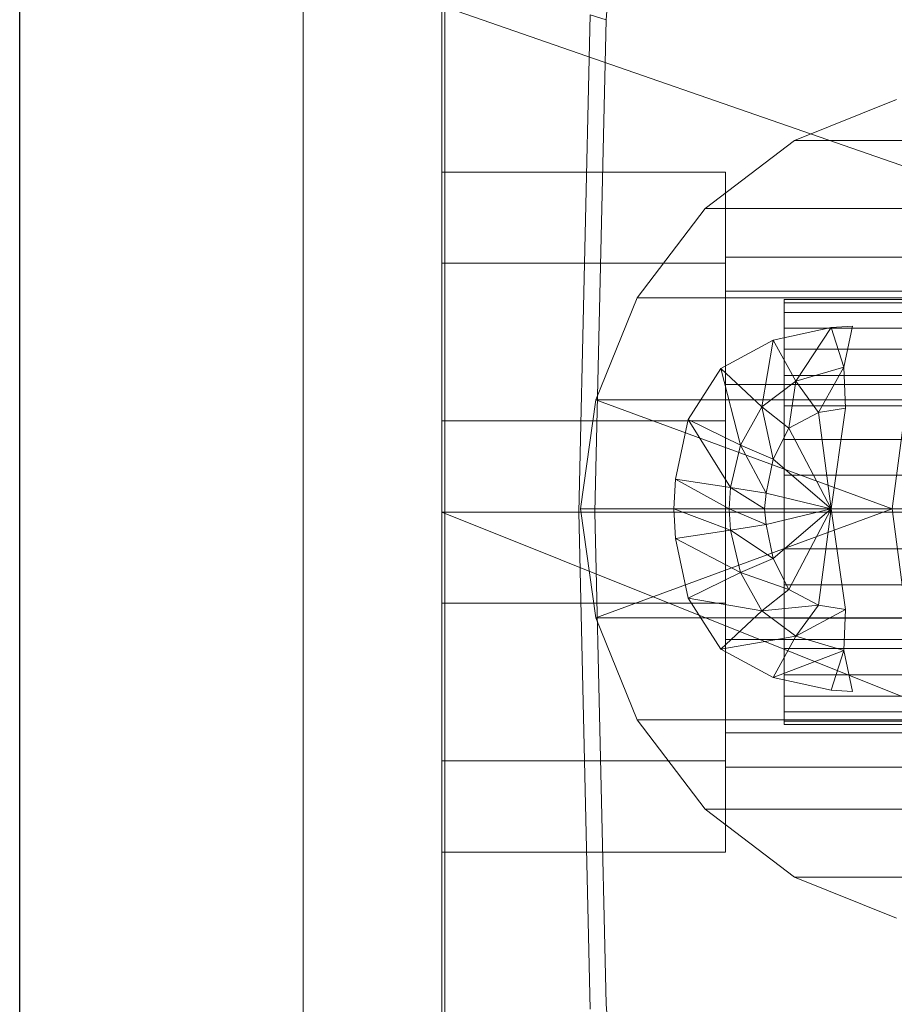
# Model space of a CAD drawing. Header units: metres. Extents: x 391.1 to 427.5, y 12.8 to 28.4.
# Tile 67 of 189: x 403.3571 to 403.4189, y 27.4037 to 27.4732. Entities that reach past the tile are written whole.
import ezdxf

# ---------------------------------------------------------------- set-up
doc = ezdxf.new("R2010")
doc.units = ezdxf.units.M
for name, color, linetype, lineweight in [('02_MOBILIARIO', 7, 'Continuous', 18), ('A-DETL-____-MBND', 7, 'Continuous', 18), ('A-GENM-____-OTLN', 7, 'Continuous', 18), ('A-WALL-____-MCUT', 7, 'Continuous', 25), ('A-WALL-____-OTLN', 7, 'Continuous', 25)]:
    doc.layers.add(name, color=color, linetype=linetype, lineweight=lineweight)

# ---------------------------------------------------------------- blocks, each defined once
blk = doc.blocks.new('Family - LONDR55-XX_ZZ-ARQ-CAA-M3D-Londres55-152064-03_CLI_AIRE_P0A')
at = {"layer": 'A-GENM-____-OTLN', "color": 253, "true_color": 0xaaaaaa}
for p, q in [((0.6, 0.03), (0, 0.03)), ((0.6, 0.03), (0, 0.03)), ((0.6, 0.01), (0, 0.01)), ((0, 0.01), (0.6, 0.01)), ((0, 0.01), (0.6, 0.01)), ((0, 0.01), (0.6, 0.01)), ((0, 0), (0.6, 0)), ((0.6, 0), (0, 0))]:
    blk.add_line(p, q, dxfattribs=at)
blk = doc.blocks.new('Family - Mirall PA-152065-03_CLI_AIRE_P0A')
blk.add_blockref('Family - LONDR55-XX_ZZ-ARQ-CAA-M3D-Londres55-152064-03_CLI_AIRE_P0A', (0, 0))
blk = doc.blocks.new('Family - Evans PA-152341-03_CLI_AIRE_P0A')
at = {"layer": 'A-WALL-____-MCUT', "color": 253, "true_color": 0xaaaaaa}
blk.add_line((2.08, 0), (4.428656, 0), dxfattribs=at)
at = {"layer": 'A-WALL-____-OTLN', "color": 253, "true_color": 0xaaaaaa}
blk.add_line((0, 0), (4.428656, 0), dxfattribs=at)
at = {"layer": 'A-WALL-____-OTLN', "color": 253, "lineweight": 18, "true_color": 0xaaaaaa}
blk.add_line((0, 0), (4.428656, 0), dxfattribs=at)
blk = doc.blocks.new('Family - Rentamans PA-152384-03_CLI_AIRE_P0A')
at = {"layer": 'A-DETL-____-MBND', "color": 253, "true_color": 0xaaaaaa}
for p, q in [((0, 0.361455), (0, 0.004061)), ((0.011593, 0.217509), (0.014372, 0.255995)), ((0, 0.218497), (0, 0.182758)), ((0, 0.218497), (0.102728, 0.182758)), ((0.009653, 0.182758), (0.010464, 0.217856)), ((0.011593, 0.217509), (0.010464, 0.217856)), ((0.01079, 0.182758), (0.011593, 0.217509)), ((0.032072, 0.211886), (0.024872, 0.208986)), ((0.024872, 0.208986), (0.018572, 0.204186)), ((0.024872, 0.208986), (0.046771, 0.208986)), ((0, 0.200327), (0, 0.206758)), ((0, 0.206758), (0.02, 0.206758)), ((0, 0.206758), (0.02, 0.206758)), ((0, 0.206758), (0, 0.200327)), ((0.02, 0.200327), (0.02, 0.206758)), ((0.02, 0.206758), (0.02, 0.200327)), ((0.018572, 0.204186), (0.013771, 0.197886)), ((0.018572, 0.204186), (0.040472, 0.204186)), ((0, 0.200327), (0, 0.189189)), ((0.02, 0.200327), (0, 0.200327)), ((0, 0.189189), (0, 0.200327)), ((0, 0.200327), (0.02, 0.200327)), ((0.02, 0.198347), (0.02, 0.200758)), ((0.02, 0.200758), (0.02, 0.198347)), ((0.114701, 0.200758), (0.02, 0.200758)), ((0.02, 0.200327), (0.02, 0.189189)), ((0.02, 0.189189), (0.02, 0.200327)), ((0.02, 0.191758), (0.02, 0.198347)), ((0.02, 0.198347), (0.02, 0.191758)), ((0.02, 0.198347), (0.105701, 0.198347)), ((0.105701, 0.198347), (0.02, 0.198347)), ((0.013771, 0.197886), (0.010872, 0.190686)), ((0.013771, 0.197886), (0.035672, 0.197886)), ((0.024162, 0.197758), (0.073934, 0.197758)), ((0.024162, 0.19753), (0.024162, 0.197758)), ((0.024162, 0.197758), (0.024162, 0.19753)), ((0.073975, 0.19753), (0.024162, 0.19753)), ((0.024162, 0.19753), (0.024162, 0.196854)), ((0.024162, 0.19753), (0.073876, 0.19753)), ((0.024162, 0.196854), (0.024162, 0.19753)), ((0.024162, 0.196854), (0.073998, 0.196854)), ((0.024162, 0.196854), (0.024162, 0.195748)), ((0.024162, 0.196854), (0.073802, 0.196854)), ((0.024162, 0.195748), (0.024162, 0.196854)), ((0.023372, 0.194886), (0.027472, 0.195787)), ((0.023372, 0.194886), (0.027472, 0.195787)), ((0.024162, 0.195748), (0.07401, 0.195748)), ((0.024162, 0.195748), (0.073715, 0.195748)), ((0.024162, 0.194249), (0.024162, 0.195748)), ((0.024162, 0.194249), (0.024162, 0.195748)), ((0.027472, 0.195787), (0.024972, 0.191986)), ((0.027472, 0.195787), (0.028972, 0.195886)), ((0.027472, 0.195787), (0.028972, 0.195886)), ((0.027472, 0.195787), (0.028372, 0.192986)), ((0.028972, 0.195886), (0.028372, 0.192986)), ((0.019672, 0.192886), (0.023372, 0.194886)), ((0.019672, 0.192886), (0.023372, 0.194886)), ((0.023372, 0.194886), (0.022572, 0.190186)), ((0.023372, 0.194886), (0.024972, 0.191986)), ((0.024162, 0.194249), (0.073617, 0.194249)), ((0.024162, 0.1924), (0.024162, 0.194249)), ((0.024162, 0.1924), (0.024162, 0.194249)), ((0.024162, 0.194249), (0.074026, 0.194249)), ((0.017372, 0.189287), (0.019672, 0.192886)), ((0.017372, 0.189287), (0.019672, 0.192886)), ((0.019672, 0.192886), (0.021072, 0.187486)), ((0.019672, 0.192886), (0.022572, 0.190186)), ((0.024972, 0.191986), (0.028372, 0.192986)), ((0.028372, 0.192986), (0.026572, 0.189787)), ((0.028372, 0.192986), (0.028472, 0.190087)), ((0.022572, 0.190186), (0.024972, 0.191986)), ((0.024162, 0.1924), (0.073512, 0.1924)), ((0.024162, 0.190258), (0.024162, 0.1924)), ((0.024162, 0.190258), (0.024162, 0.1924)), ((0.024162, 0.1924), (0.074018, 0.1924)), ((0.024972, 0.191986), (0.024472, 0.188686)), ((0.024972, 0.191986), (0.026572, 0.189787)), ((0.02, 0.191758), (0.02, 0.182758)), ((0.02, 0.182758), (0.02, 0.191758)), ((0.099113, 0.191758), (0.02, 0.191758)), ((0.099113, 0.191758), (0.02, 0.191758)), ((0.010872, 0.190686), (0.009771, 0.182986)), ((0.010872, 0.190686), (0.032771, 0.190686)), ((0.010872, 0.190686), (0.031771, 0.182986)), ((0.031771, 0.182986), (0.032771, 0.190686)), ((0.021072, 0.187486), (0.022572, 0.190186)), ((0.022572, 0.190186), (0.023372, 0.186486)), ((0.022572, 0.190186), (0.024472, 0.188686)), ((0.024162, 0.190258), (0.073401, 0.190258)), ((0.024162, 0.187888), (0.024162, 0.190258)), ((0.024162, 0.187888), (0.024162, 0.190258)), ((0.024162, 0.190258), (0.073988, 0.190258)), ((0.024472, 0.188686), (0.026572, 0.189787)), ((0.026572, 0.189787), (0.028472, 0.190087)), ((0.026572, 0.189787), (0.027472, 0.182986)), ((0.028472, 0.190087), (0.027472, 0.182986)), ((0, 0.189189), (0.02, 0.189189)), ((0, 0.189189), (0, 0.176327)), ((0, 0.176327), (0, 0.189189)), ((0, 0.189189), (0.02, 0.189189)), ((0.016472, 0.185087), (0.017372, 0.189287)), ((0.016472, 0.185087), (0.017372, 0.189287)), ((0.020372, 0.184486), (0.017372, 0.189287)), ((0.017372, 0.189287), (0.021072, 0.187486)), ((0.02, 0.189189), (0.02, 0.176327)), ((0.02, 0.176327), (0.02, 0.189189)), ((0.023372, 0.186486), (0.024472, 0.188686)), ((0.024472, 0.188686), (0.027472, 0.182986)), ((0.024162, 0.187888), (0.07329, 0.187888)), ((0.024162, 0.185363), (0.024162, 0.187888)), ((0.024162, 0.185363), (0.024162, 0.187888)), ((0.024162, 0.187888), (0.073936, 0.187888)), ((0.020372, 0.184486), (0.021072, 0.187486)), ((0.021072, 0.187486), (0.022872, 0.184087)), ((0.021072, 0.187486), (0.023372, 0.186486)), ((0.022872, 0.184087), (0.023372, 0.186486)), ((0.023372, 0.186486), (0.027472, 0.182986)), ((0.016372, 0.182986), (0.016472, 0.185087)), ((0.016372, 0.182986), (0.016472, 0.185087)), ((0.020271, 0.182986), (0.016472, 0.185087)), ((0.016472, 0.185087), (0.020372, 0.184486)), ((0.024162, 0.185363), (0.073181, 0.185363)), ((0.024162, 0.182758), (0.024162, 0.185363)), ((0.073863, 0.185363), (0.024162, 0.185363)), ((0.024162, 0.185363), (0.024162, 0.182758)), ((0.020271, 0.182986), (0.020372, 0.184486)), ((0.022771, 0.182986), (0.020372, 0.184486)), ((0.020372, 0.184486), (0.022872, 0.184087)), ((0.022771, 0.182986), (0.022872, 0.184087)), ((0.022872, 0.184087), (0.027472, 0.182986)), ((0.009771, 0.182986), (0.031771, 0.182986)), ((0.009771, 0.182986), (0.010872, 0.175287)), ((0.010872, 0.175287), (0.031771, 0.182986)), ((0.020271, 0.182986), (0.016372, 0.182986)), ((0.020372, 0.181486), (0.016372, 0.182986)), ((0.016472, 0.180886), (0.016372, 0.182986)), ((0.016472, 0.180886), (0.016372, 0.182986)), ((0.022771, 0.182986), (0.020271, 0.182986)), ((0.022872, 0.181886), (0.020271, 0.182986)), ((0.020372, 0.181486), (0.020271, 0.182986)), ((0.027472, 0.182986), (0.022771, 0.182986)), ((0.022872, 0.181886), (0.022771, 0.182986)), ((0.027472, 0.182986), (0.022872, 0.181886)), ((0.027472, 0.182986), (0.023372, 0.179486)), ((0.027472, 0.182986), (0.024472, 0.177287)), ((0.027472, 0.182986), (0.026572, 0.176186)), ((0.027472, 0.182986), (0.028472, 0.175886)), ((0.031771, 0.182986), (0.033771, 0.182986)), ((0.031771, 0.182986), (0.032771, 0.175287)), ((0, 0.182758), (0, 0.147019)), ((0, 0.182758), (0.102728, 0.141568)), ((0.102728, 0.182758), (0, 0.182758)), ((0.010464, 0.14766), (0.009653, 0.182758)), ((0.01079, 0.182758), (0.009653, 0.182758)), ((0.011593, 0.148007), (0.01079, 0.182758)), ((0.02, 0.182758), (0.02, 0.173758)), ((0.02, 0.173758), (0.02, 0.182758)), ((0.096701, 0.182758), (0.02, 0.182758)), ((0.096701, 0.182758), (0.02, 0.182758)), ((0.024162, 0.182758), (0.073078, 0.182758)), ((0.024162, 0.180153), (0.024162, 0.182758)), ((0.073771, 0.182758), (0.024162, 0.182758)), ((0.024162, 0.182758), (0.024162, 0.180153)), ((0.020372, 0.181486), (0.016472, 0.180886)), ((0.022872, 0.181886), (0.020372, 0.181486)), ((0.023372, 0.179486), (0.020372, 0.181486)), ((0.021072, 0.178486), (0.020372, 0.181486)), ((0.023372, 0.179486), (0.022872, 0.181886)), ((0.021072, 0.178486), (0.016472, 0.180886)), ((0.017372, 0.176686), (0.016472, 0.180886)), ((0.017372, 0.176686), (0.016472, 0.180886)), ((0.024162, 0.180153), (0.073181, 0.180153)), ((0.024162, 0.177628), (0.024162, 0.180153)), ((0.024162, 0.180153), (0.073863, 0.180153)), ((0.024162, 0.180153), (0.024162, 0.177628)), ((0.023372, 0.179486), (0.021072, 0.178486)), ((0.024472, 0.177287), (0.023372, 0.179486)), ((0.021072, 0.178486), (0.017372, 0.176686)), ((0.024472, 0.177287), (0.021072, 0.178486)), ((0.022572, 0.175787), (0.021072, 0.178486)), ((0.024472, 0.177287), (0.022572, 0.175787)), ((0.024162, 0.177628), (0.07329, 0.177628)), ((0.024162, 0.175258), (0.024162, 0.177628)), ((0.024162, 0.177628), (0.073936, 0.177628)), ((0.024162, 0.177628), (0.024162, 0.175258)), ((0.026572, 0.176186), (0.024472, 0.177287)), ((0.022572, 0.175787), (0.017372, 0.176686)), ((0.019672, 0.173087), (0.017372, 0.176686)), ((0.019672, 0.173087), (0.017372, 0.176686)), ((0, 0.176327), (0.02, 0.176327)), ((0, 0.176327), (0, 0.165189)), ((0, 0.165189), (0, 0.176327)), ((0, 0.176327), (0.02, 0.176327)), ((0.02, 0.176327), (0.02, 0.165189)), ((0.02, 0.165189), (0.02, 0.176327)), ((0.026572, 0.176186), (0.022572, 0.175787)), ((0.026572, 0.176186), (0.024972, 0.173986)), ((0.028472, 0.175886), (0.024972, 0.173986)), ((0.028472, 0.175886), (0.026572, 0.176186)), ((0.028472, 0.175886), (0.028372, 0.172986)), ((0.010872, 0.175287), (0.032771, 0.175287)), ((0.010872, 0.175287), (0.013771, 0.168087)), ((0.022572, 0.175787), (0.019672, 0.173087)), ((0.024972, 0.173986), (0.022572, 0.175787)), ((0.024162, 0.175258), (0.073401, 0.175258)), ((0.024162, 0.173116), (0.024162, 0.175258)), ((0.024162, 0.175258), (0.073988, 0.175258)), ((0.024162, 0.175258), (0.024162, 0.173116)), ((0.024972, 0.173986), (0.019672, 0.173087)), ((0.024972, 0.173986), (0.023372, 0.171087)), ((0.028372, 0.172986), (0.024972, 0.173986)), ((0.023372, 0.171087), (0.019672, 0.173087)), ((0.023372, 0.171087), (0.019672, 0.173087)), ((0.02, 0.173758), (0.02, 0.16717)), ((0.02, 0.16717), (0.02, 0.173758)), ((0.099113, 0.173758), (0.02, 0.173758)), ((0.099113, 0.173758), (0.02, 0.173758)), ((0.024162, 0.173116), (0.073512, 0.173116)), ((0.024162, 0.171267), (0.024162, 0.173116)), ((0.024162, 0.173116), (0.074018, 0.173116)), ((0.024162, 0.173116), (0.024162, 0.171267)), ((0.028372, 0.172986), (0.023372, 0.171087)), ((0.028372, 0.172986), (0.027472, 0.170186)), ((0.028372, 0.172986), (0.028972, 0.170087)), ((0.027472, 0.170186), (0.023372, 0.171087)), ((0.027472, 0.170186), (0.023372, 0.171087)), ((0.024162, 0.171267), (0.073617, 0.171267)), ((0.024162, 0.169768), (0.024162, 0.171267)), ((0.024162, 0.171267), (0.074026, 0.171267)), ((0.024162, 0.171267), (0.024162, 0.169768)), ((0.07401, 0.169768), (0.024162, 0.169768)), ((0.024162, 0.169768), (0.024162, 0.168663)), ((0.024162, 0.169768), (0.073715, 0.169768)), ((0.024162, 0.168663), (0.024162, 0.169768)), ((0.028972, 0.170087), (0.027472, 0.170186)), ((0.028972, 0.170087), (0.027472, 0.170186)), ((0.024162, 0.168663), (0.073998, 0.168663)), ((0.024162, 0.168663), (0.024162, 0.167986)), ((0.024162, 0.168663), (0.073802, 0.168663)), ((0.024162, 0.167986), (0.024162, 0.168663)), ((0.013771, 0.168087), (0.035672, 0.168087)), ((0.013771, 0.168087), (0.018572, 0.161787)), ((0.024162, 0.167986), (0.073975, 0.167986)), ((0.024162, 0.167986), (0.024162, 0.167758)), ((0.024162, 0.167986), (0.073876, 0.167986)), ((0.024162, 0.167758), (0.024162, 0.167986)), ((0.024162, 0.167758), (0.073934, 0.167758)), ((0.02, 0.16717), (0.02, 0.164758)), ((0.02, 0.164758), (0.02, 0.16717)), ((0.105701, 0.16717), (0.02, 0.16717)), ((0.105701, 0.16717), (0.02, 0.16717)), ((0, 0.165189), (0.02, 0.165189)), ((0, 0.165189), (0, 0.158758)), ((0, 0.158758), (0, 0.165189)), ((0, 0.165189), (0.02, 0.165189)), ((0.02, 0.165189), (0.02, 0.158758)), ((0.02, 0.158758), (0.02, 0.165189)), ((0.114701, 0.164758), (0.02, 0.164758)), ((0.018572, 0.161787), (0.040472, 0.161787)), ((0.018572, 0.161787), (0.024872, 0.156986)), ((0, 0.158758), (0.02, 0.158758)), ((0, 0.158758), (0.02, 0.158758)), ((0.046771, 0.156986), (0.024872, 0.156986)), ((0.024872, 0.156986), (0.032072, 0.154087)), ((0.014373, 0.109521), (0.011593, 0.148007))]:
    blk.add_line(p, q, dxfattribs=at)
blk = doc.blocks.new('LONDR55-XX_ZZ-ARQ-CAA-M3D-Londres55_ifc-1-03_CLI_AIRE_P0A')
at = {"layer": '02_MOBILIARIO', "color": 253, "lineweight": 18, "true_color": 0xaaaaaa}
blk.add_blockref('Family - Rentamans PA-152384-03_CLI_AIRE_P0A', (403.386932, 27.255706), dxfattribs=at)
at = {"layer": 'A-GENM-____-OTLN', "color": 253, "lineweight": 18, "true_color": 0xaaaaaa, "rotation": 90}
blk.add_blockref('Family - Mirall PA-152065-03_CLI_AIRE_P0A', (403.387142, 27.138715), dxfattribs=at)
at = {"layer": 'A-WALL-____-OTLN', "color": 253, "lineweight": 18, "true_color": 0xaaaaaa, "rotation": 90}
blk.add_blockref('Family - Evans PA-152341-03_CLI_AIRE_P0A', (403.357142, 23.649591), dxfattribs=at)

msp = doc.modelspace()

# ---------------------------------------------------------------- block references
at = {"lineweight": 5}
msp.add_blockref('LONDR55-XX_ZZ-ARQ-CAA-M3D-Londres55_ifc-1-03_CLI_AIRE_P0A', (0, 0), dxfattribs=at)

doc.saveas('drawing.dxf')
